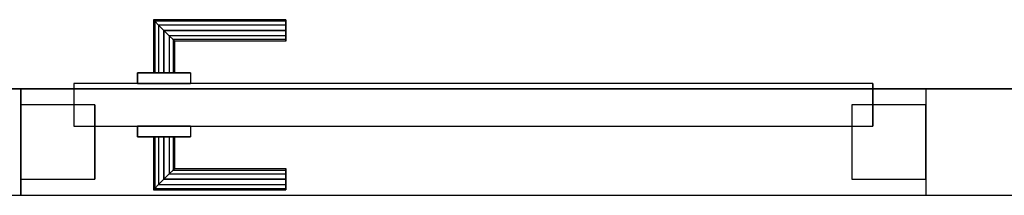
# Model space of a CAD drawing. Header units: metres. Extents: x 391.1 to 427.5, y 12.8 to 28.4.
# Tile 77 of 218: x 406.135 to 407.063, y 24.25 to 24.415. Entities that reach past the tile are written whole.
import ezdxf

# ---------------------------------------------------------------- set-up
doc = ezdxf.new("R2010")
doc.units = ezdxf.units.M
doc.layers.add('01_CARPINTERIA', color=5, linetype='Continuous', lineweight=25, true_color=0x0000ff)
doc.layers.add('01_SUELOS', color=7, linetype='Continuous', lineweight=25, true_color=0x007f00)
for name, color, linetype, lineweight in [('A-GENM-____-OTLN', 7, 'Continuous', 18), ('A-WALL-____-MCUT', 7, 'Continuous', 25), ('A-WALL-____-OTLN', 7, 'Continuous', 25)]:
    doc.layers.add(name, color=color, linetype=linetype, lineweight=lineweight)

# ---------------------------------------------------------------- blocks, each defined once
blk = doc.blocks.new('Family - LONDR55-XX_ZZ-ARQ-CAA-M3D-Londres55-152321-03_ENLLUMENAT_P0A')
at = {"layer": '01_SUELOS', "color": 9, "true_color": 0xaad4aa}
for p, q in [((1.06, 0.71591), (6.46, 0.71591)), ((1.06, 0.71591), (6.46, 0.71591)), ((6.46, 0.71591), (1.06, 0.71591)), ((6.46, 0.71591), (1.06, 0.71591))]:
    blk.add_line(p, q, dxfattribs=at)
blk = doc.blocks.new('Family - LONDR55-XX_ZZ-ARQ-CAA-M3D-Londres55-152354-03_ENLLUMENAT_P0A')
at = {"layer": '01_CARPINTERIA', "color": 161, "true_color": 0xaaaaff}
for p, q in [((0.12634, 0.14866), (0.125, 0.15)), ((0.125, 0.15), (0.125, 0.1)), ((0.125, 0.15), (0.12634, 0.14866)), ((0.25, 0.15), (0.125, 0.15)), ((0.13, 0.145), (0.12634, 0.14866)), ((0.12634, 0.14866), (0.12634, 0.1)), ((0.12634, 0.14866), (0.12634, 0.1)), ((0.12634, 0.14866), (0.13, 0.145)), ((0.25, 0.14866), (0.12634, 0.14866)), ((0.25, 0.14866), (0.12634, 0.14866)), ((0.25, 0.14866), (0.25, 0.15)), ((0.25, 0.15), (0.25, 0.14866)), ((0.25, 0.145), (0.25, 0.14866)), ((0.25, 0.14866), (0.25, 0.145)), ((0.135, 0.14), (0.13, 0.145)), ((0.13, 0.145), (0.13, 0.1)), ((0.13, 0.145), (0.13, 0.1)), ((0.13, 0.145), (0.135, 0.14)), ((0.25, 0.145), (0.13, 0.145)), ((0.25, 0.145), (0.13, 0.145)), ((0.135, 0.1), (0.135, 0.14)), ((0.135, 0.14), (0.135, 0.1)), ((0.135, 0.14), (0.14, 0.135)), ((0.14, 0.135), (0.135, 0.14)), ((0.135, 0.14), (0.25, 0.14)), ((0.25, 0.14), (0.135, 0.14)), ((0.25, 0.145), (0.25, 0.14)), ((0.25, 0.14), (0.25, 0.145)), ((0.25, 0.14), (0.25, 0.135)), ((0.25, 0.135), (0.25, 0.14)), ((0.14, 0.135), (0.14, 0.1)), ((0.14, 0.135), (0.14366, 0.13134)), ((0.14366, 0.13134), (0.14, 0.135)), ((0.14, 0.135), (0.14, 0.1)), ((0.25, 0.135), (0.14, 0.135)), ((0.25, 0.135), (0.14, 0.135)), ((0.14366, 0.13134), (0.14366, 0.1)), ((0.14366, 0.13134), (0.145, 0.13)), ((0.145, 0.13), (0.14366, 0.13134)), ((0.14366, 0.13134), (0.14366, 0.1)), ((0.25, 0.13134), (0.14366, 0.13134)), ((0.25, 0.13134), (0.14366, 0.13134)), ((0.145, 0.13), (0.145, 0.1)), ((0.25, 0.13), (0.145, 0.13)), ((0.25, 0.135), (0.25, 0.13134)), ((0.25, 0.13134), (0.25, 0.135)), ((0.25, 0.13134), (0.25, 0.13)), ((0.25, 0.13), (0.25, 0.13134)), ((0.16, 0.1), (0.11, 0.1)), ((0.11, 0.1), (0.16, 0.1)), ((0.11, 0.1), (0.11, 0.09)), ((0.11, 0.09), (0.11, 0.1)), ((0.12634, 0.1), (0.125, 0.1)), ((0.125, 0.1), (0.12634, 0.1)), ((0.13, 0.1), (0.12634, 0.1)), ((0.12634, 0.1), (0.13, 0.1)), ((0.135, 0.1), (0.13, 0.1)), ((0.13, 0.1), (0.135, 0.1)), ((0.14, 0.1), (0.135, 0.1)), ((0.135, 0.1), (0.14, 0.1)), ((0.14, 0.1), (0.14366, 0.1)), ((0.14366, 0.1), (0.14, 0.1)), ((0.14366, 0.1), (0.145, 0.1)), ((0.145, 0.1), (0.14366, 0.1)), ((0.16, 0.1), (0.16, 0.09)), ((0.16, 0.1), (0.16, 0.09)), ((0.80318, 0.09), (0.05, 0.09)), ((0.05, 0.09), (0.05, 0.05)), ((0.80318, 0.09), (0.05, 0.09)), ((0.05, 0.09), (0.05, 0.05)), ((0.16, 0.09), (0.11, 0.09)), ((0.11, 0.09), (0.16, 0.09)), ((0.80318, 0.05), (0.80318, 0.09)), ((0.80318, 0.09), (0.80318, 0.05)), ((0.07, 0.07), (0, 0.07)), ((0, 0.07), (0, 0)), ((0.07, 0.07), (0, 0.07)), ((0, 0.07), (0, 0)), ((0.07, 0), (0.07, 0.07)), ((0.07, 0.07), (0.07, 0)), ((0.85318, 0.07), (0.78318, 0.07)), ((0.78318, 0.07), (0.78318, 0)), ((0.85318, 0.07), (0.78318, 0.07)), ((0.78318, 0.07), (0.78318, 0)), ((0.85318, 0), (0.85318, 0.07)), ((0.85318, 0.07), (0.85318, 0)), ((0.05, 0.05), (0.80318, 0.05)), ((0.05, 0.05), (0.80318, 0.05)), ((0.11, 0.05), (0.16, 0.05)), ((0.16, 0.05), (0.11, 0.05)), ((0.11, 0.05), (0.11, 0.04)), ((0.11, 0.04), (0.11, 0.05)), ((0.16, 0.05), (0.16, 0.04)), ((0.16, 0.05), (0.16, 0.04)), ((0.11, 0.04), (0.16, 0.04)), ((0.16, 0.04), (0.11, 0.04)), ((0.12634, 0.04), (0.125, 0.04)), ((0.125, 0.04), (0.12634, 0.04)), ((0.125, 0.04), (0.125, -0.01)), ((0.13, 0.04), (0.12634, 0.04)), ((0.12634, 0.04), (0.13, 0.04)), ((0.12634, 0.04), (0.12634, -0.00866)), ((0.12634, 0.04), (0.12634, -0.00866)), ((0.13, 0.04), (0.135, 0.04)), ((0.135, 0.04), (0.13, 0.04)), ((0.13, 0.04), (0.13, -0.005)), ((0.13, 0.04), (0.13, -0.005)), ((0.135, 0.04), (0.14, 0.04)), ((0.14, 0.04), (0.135, 0.04)), ((0.135, 0), (0.135, 0.04)), ((0.135, 0.04), (0.135, 0)), ((0.14, 0.04), (0.14366, 0.04)), ((0.14366, 0.04), (0.14, 0.04)), ((0.14, 0.04), (0.14, 0.005)), ((0.14, 0.04), (0.14, 0.005)), ((0.14366, 0.04), (0.145, 0.04)), ((0.145, 0.04), (0.14366, 0.04)), ((0.14366, 0.04), (0.14366, 0.00866)), ((0.14366, 0.04), (0.14366, 0.00866)), ((0.145, 0.04), (0.145, 0.01)), ((0.145, 0.01), (0.14366, 0.00866)), ((0.14366, 0.00866), (0.145, 0.01)), ((0.145, 0.01), (0.25, 0.01)), ((0.25, 0.00866), (0.25, 0.01)), ((0.25, 0.01), (0.25, 0.00866)), ((0, 0), (0.07, 0)), ((0, 0), (0.07, 0)), ((0.14, 0.005), (0.135, 0)), ((0.135, 0), (0.14, 0.005)), ((0.25, 0), (0.135, 0)), ((0.135, 0), (0.25, 0)), ((0.14366, 0.00866), (0.14, 0.005)), ((0.14, 0.005), (0.14366, 0.00866)), ((0.14, 0.005), (0.25, 0.005)), ((0.14, 0.005), (0.25, 0.005)), ((0.14366, 0.00866), (0.25, 0.00866)), ((0.14366, 0.00866), (0.25, 0.00866)), ((0.25, 0.005), (0.25, 0.00866)), ((0.25, 0.00866), (0.25, 0.005)), ((0.25, 0.005), (0.25, 0)), ((0.25, 0), (0.25, 0.005)), ((0.25, 0), (0.25, -0.005)), ((0.25, -0.005), (0.25, 0)), ((0.78318, 0), (0.85318, 0)), ((0.78318, 0), (0.85318, 0)), ((0.125, -0.01), (0.12634, -0.00866)), ((0.12634, -0.00866), (0.125, -0.01)), ((0.12634, -0.00866), (0.13, -0.005)), ((0.13, -0.005), (0.12634, -0.00866)), ((0.12634, -0.00866), (0.25, -0.00866)), ((0.12634, -0.00866), (0.25, -0.00866)), ((0.13, -0.005), (0.135, 0)), ((0.135, 0), (0.13, -0.005)), ((0.13, -0.005), (0.25, -0.005)), ((0.13, -0.005), (0.25, -0.005)), ((0.25, -0.005), (0.25, -0.00866)), ((0.25, -0.00866), (0.25, -0.005)), ((0.25, -0.00866), (0.25, -0.01)), ((0.25, -0.01), (0.25, -0.00866)), ((0.125, -0.01), (0.25, -0.01))]:
    blk.add_line(p, q, dxfattribs=at)
blk = doc.blocks.new('Family - Porta PA-152355-03_ENLLUMENAT_P0A')
blk.add_blockref('Family - LONDR55-XX_ZZ-ARQ-CAA-M3D-Londres55-152354-03_ENLLUMENAT_P0A', (0, 0))
blk = doc.blocks.new('Family - Evans PA-152603-03_ENLLUMENAT_P0A')
at = {"layer": 'A-WALL-____-MCUT', "color": 253, "true_color": 0xaaaaaa}
for p, q in [((2.72701, 0.1), (2.53159, 0.1)), ((2.72701, 0), (2.72701, 0.1)), ((3.58019, 0.1), (3.58019, 0)), ((3.98452, 0.1), (3.58019, 0.1)), ((2.53159, 0), (2.72701, 0)), ((3.58019, 0), (3.98452, 0))]:
    blk.add_line(p, q, dxfattribs=at)
at = {"layer": 'A-WALL-____-OTLN', "color": 253, "true_color": 0xaaaaaa}
for p, q in [((5.20093, 0.1), (0, 0.1)), ((2.72701, 0), (2.72701, 0.1)), ((3.58019, 0.1), (2.72701, 0.1)), ((3.58019, 0), (3.58019, 0.1)), ((0, 0), (5.20093, 0)), ((2.72701, 0), (3.58019, 0))]:
    blk.add_line(p, q, dxfattribs=at)
at = {"layer": 'A-WALL-____-OTLN', "color": 253, "lineweight": 18, "true_color": 0xaaaaaa}
blk.add_line((0, 0), (5.20093, 0), dxfattribs=at)
blk = doc.blocks.new('Family - Vano de puerta PA-152609-03_ENLLUMENAT_P0A')
at = {"layer": 'A-GENM-____-OTLN', "color": 253, "true_color": 0xaaaaaa}
for p, q in [((406.98959, 24.34959), (406.13641, 24.34959)), ((406.13641, 24.34959), (406.13641, 24.24959)), ((406.13641, 24.34959), (406.98959, 24.34959)), ((406.13641, 24.24959), (406.13641, 24.34959)), ((406.98959, 24.24959), (406.98959, 24.34959)), ((406.98959, 24.24959), (406.98959, 24.34959)), ((406.13641, 24.24959), (406.98959, 24.24959)), ((406.98959, 24.24959), (406.13641, 24.24959))]:
    blk.add_line(p, q, dxfattribs=at)
blk = doc.blocks.new('LONDR55-XX_ZZ-ARQ-CAA-M3D-Londres55_ifc-1-03_ENLLUMENAT_P0A')
at = {"layer": '01_CARPINTERIA', "color": 253, "lineweight": 18, "true_color": 0xaaaaaa}
blk.add_blockref('Family - Porta PA-152355-03_ENLLUMENAT_P0A', (406.13641, 24.26459), dxfattribs=at)
at = {"layer": '01_SUELOS', "color": 253, "lineweight": 18, "true_color": 0xaaaaaa}
blk.add_blockref('Family - LONDR55-XX_ZZ-ARQ-CAA-M3D-Londres55-152321-03_ENLLUMENAT_P0A', (403.35693, 23.63368), dxfattribs=at)
at = {"layer": 'A-GENM-____-OTLN', "color": 253, "lineweight": 18, "true_color": 0xaaaaaa}
blk.add_blockref('Family - Vano de puerta PA-152609-03_ENLLUMENAT_P0A', (0, 0), dxfattribs=at)
at = {"layer": 'A-WALL-____-OTLN', "color": 253, "lineweight": 18, "true_color": 0xaaaaaa, "rotation": 180}
blk.add_blockref('Family - Evans PA-152603-03_ENLLUMENAT_P0A', (409.7166, 24.34959), dxfattribs=at)

msp = doc.modelspace()

# ---------------------------------------------------------------- block references
at = {"lineweight": 5}
msp.add_blockref('LONDR55-XX_ZZ-ARQ-CAA-M3D-Londres55_ifc-1-03_ENLLUMENAT_P0A', (0, 0), dxfattribs=at)

doc.saveas('drawing.dxf')
